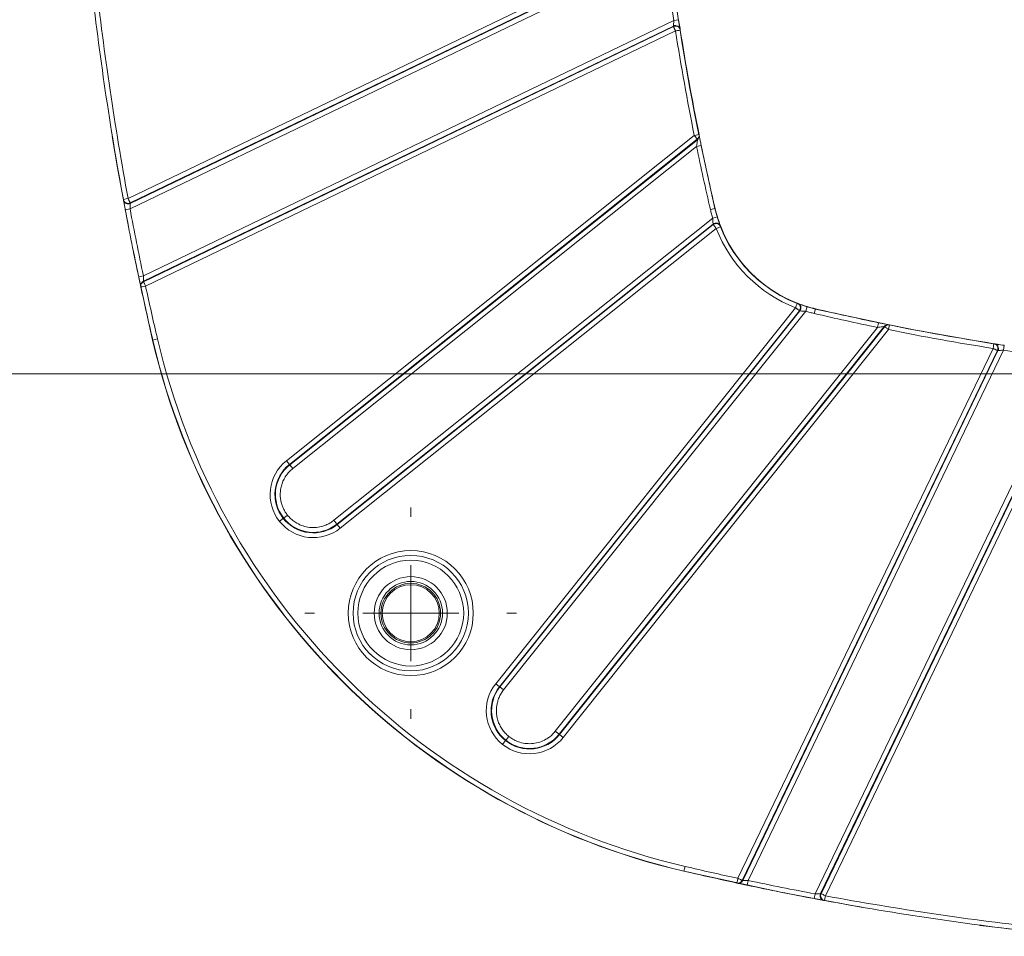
# Model space of a CAD drawing. Header units: millimetres. Extents: x 0 to 420, y 0 to 297.
# Tile 33 of 81: x 52 to 77, y 215 to 239. Entities that reach past the tile are written whole.
import ezdxf

# ---------------------------------------------------------------- set-up
doc = ezdxf.new("R2010")
doc.units = ezdxf.units.MM
doc.styles.add('SLDTEXTSTYLE0', font='TXT', dxfattribs={"width": 0.75})
doc.dimstyles.new('SLDDIMSTYLE0', dxfattribs={"dimtxt": 3.5, "dimasz": 3.302, "dimexe": 0, "dimexo": 0.0625, "dimgap": 0.875, "dimtad": 2, "dimdec": 6, "dimlfac": 2, "dimrnd": 1e-09, "dimzin": 12, "dimdsep": 46, "dimtxsty": 'SLDTEXTSTYLE0', "dimsah": 1, "dimcen": 0.09, "dimadec": 0, "dimazin": 3, "dimtfac": 1, "dimtofl": 0, "dimtmove": 0, "dimatfit": 3, "dimfxl": 1, "dimfrac": 2, "dimtolj": 1, "dimtzin": 12, "dimarcsym": 0})

# ---------------------------------------------------------------- blocks, each defined once
blk = doc.blocks.new('SW_SYMBOL_MOD_BOX')
at = {"color": 0, "linetype": 'Continuous', "lineweight": 0}
for p, q in [((200, 200), (200, 800)), ((200, 800), (800, 800)), ((800, 800), (800, 200)), ((200, 200), (800, 200))]:
    blk.add_line(p, q, dxfattribs=at)
blk = doc.blocks.new('_D_14')
at = {"color": 7, "linetype": 'Continuous', "lineweight": 0}
for p, q in [((85.919, 267.365), (33.504, 267.365)), ((34.504, 267.365), (34.504, 229.378)), ((85.919, 229.378), (33.504, 229.378))]:
    blk.add_line(p, q, dxfattribs=at)
for points in [[(34.504, 267.365), (33.996, 264.063), (35.012, 264.063)], [(34.504, 229.378), (35.012, 232.68), (33.996, 232.68)]]:
    blk.add_solid(points, dxfattribs=at)
at = {"color": 7, "linetype": 'Continuous', "lineweight": 0, "xscale": 0.0044707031, "yscale": 0.0044707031, "zscale": 0.0044707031, "rotation": 90}
blk.add_blockref('SW_SYMBOL_MOD_BOX', (34.018, 244.864), dxfattribs=at)
at = {"color": 7, "linetype": 'Continuous', "lineweight": 0, "insert": (29.938, 249.865), "char_height": 3.5, "attachment_point": 1, "rotation": 90, "style": 'SLDTEXTSTYLE0'}
blk.add_mtext('76', dxfattribs=at)
blk = doc.blocks.new('SW_CENTERMARKSYMBOL_17')
at = {"color": 0, "linetype": 'Continuous', "lineweight": 0}
for p, q in [((0, 2.5), (0, 2.75)), ((0, 0), (0, 1.25)), ((-2.5, 0), (-2.75, 0)), ((0, 0), (-1.25, 0)), ((0, 0), (0, -1.25)), ((0, 0), (1.25, 0)), ((2.5, 0), (2.75, 0)), ((0, -2.5), (0, -2.75))]:
    blk.add_line(p, q, dxfattribs=at)

msp = doc.modelspace()

# ---------------------------------------------------------------- linework, layer by layer
at = {"color": 7, "linetype": 'Continuous', "lineweight": 15}
for p, q in [((68.26475687, 240.6341907), (54.35959651, 233.93781839)), ((54.40958939, 233.66984212), (68.29858888, 240.35843175)), ((54.41382372, 233.82521444), (68.31898408, 240.52158674)), ((54.41630468, 233.81179444), (68.32065009, 240.50777427)), ((68.54733871, 238.56981607), (54.75762667, 231.92904075)), ((68.54733871, 238.56981607), (68.67089465, 238.58876155)), ((68.53322409, 238.42430042), (54.75705738, 231.79004819)), ((68.53536466, 238.41071649), (54.75990537, 231.77680494)), ((54.81413258, 231.66420098), (68.58959187, 238.29811254)), ((68.53322409, 238.42430042), (68.53536466, 238.41071649)), ((68.70668067, 238.3418733), (68.70454862, 238.35543443)), ((68.71306613, 238.31758321), (68.71092969, 238.33114088)), ((69.07794305, 235.57982017), (58.47373347, 227.12324522)), ((58.55165783, 227.02553117), (69.15586741, 235.48210612)), ((69.15586741, 235.48210612), (69.15879627, 235.4676)), ((69.20339656, 235.59006704), (69.20047336, 235.60454512)), ((58.5598676, 227.01523644), (69.15879627, 235.4676)), ((69.13703462, 235.29038901), (58.63779196, 226.91752239)), ((69.13703462, 235.29038901), (69.25945071, 235.31567341)), ((69.25945071, 235.31567341), (69.24930246, 235.36500263)), ((69.25412827, 235.3092837), (69.6134326, 233.67728741)), ((54.23916227, 233.90166403), (54.2366774, 233.91510515)), ((54.41630468, 233.81179444), (54.41382372, 233.82521444)), ((54.28674894, 233.64670717), (54.40958939, 233.66984212)), ((59.70983002, 225.57322918), (69.55789791, 233.42680125)), ((69.61976615, 233.67877198), (69.49804788, 233.65031742)), ((69.55789791, 233.42680125), (69.67754868, 233.46297712)), ((69.566052, 233.27344727), (59.78775438, 225.47551513)), ((69.57102847, 233.26057406), (59.79596415, 225.46522039)), ((69.566052, 233.27344727), (69.57102847, 233.26057406)), ((69.76545812, 233.20815367), (69.76065357, 233.22058218)), ((59.87388851, 225.36750634), (69.64895282, 233.16286001)), ((54.63533392, 231.90316638), (54.75762667, 231.92904075)), ((54.69192875, 231.63790984), (54.68907627, 231.65117394)), ((54.75990537, 231.77680494), (54.75705738, 231.79004819)), ((71.76810508, 231.21313066), (71.75567657, 231.21793522)), ((71.97432415, 231.01037501), (72.01050002, 231.13002578)), ((71.71038291, 231.10142992), (63.91502925, 221.32636561)), ((64.0127433, 221.24844125), (71.80809696, 231.02350557)), ((64.02303803, 221.24023148), (71.82097017, 231.0185291)), ((71.97432415, 231.01037501), (64.12075208, 221.16230712)), ((71.80809696, 231.02350557), (71.82097017, 231.0185291)), ((72.19784032, 230.95052497), (72.22629488, 231.07224325)), ((74.0151229, 230.61127337), (65.56275934, 220.0123447)), ((73.83791191, 230.58951171), (73.86319632, 230.7119278)), ((74.0151229, 230.61127337), (74.02962902, 230.6083445)), ((74.15206803, 230.65295046), (74.13758995, 230.65587366)), ((65.46504529, 220.09026906), (73.83791191, 230.58951171)), ((74.02962902, 230.6083445), (65.57305407, 220.00413493)), ((65.67076813, 219.92621057), (74.12734307, 230.53042015)), ((55.00088431, 230.26132877), (55.12260271, 230.28978278)), ((76.87866378, 230.16340679), (76.86510611, 230.16554322)), ((76.90295733, 230.15702572), (76.8893962, 230.15915777)), ((77.11733897, 229.99981581), (77.13628446, 230.12337174)), ((76.84563544, 230.04206896), (70.21172389, 216.26660968)), ((70.32432784, 216.21238247), (76.9582394, 229.98784176)), ((70.33757109, 216.20953448), (76.97182333, 229.98570119)), ((70.47656365, 216.21010377), (77.11733897, 229.99981581)), ((76.9582394, 229.98784176), (76.97182333, 229.98570119)), ((78.90595466, 229.75106597), (72.21736502, 215.86206648)), ((79.05529718, 229.77312718), (72.35931734, 215.86878178)), ((79.06910964, 229.77146118), (72.37273734, 215.86630081)), ((72.4853413, 215.81207361), (79.1817136, 229.71723397)), ((58.55165783, 227.02553117), (58.47373347, 227.12324522)), ((58.55165783, 227.02553117), (58.5598676, 227.01523644)), ((58.5598676, 227.01523644), (58.63779196, 226.91752239)), ((58.39366352, 225.62329289), (58.40395825, 225.63150266)), ((59.70983002, 225.57322918), (59.78775438, 225.47551513)), ((59.79596415, 225.46522039), (59.78775438, 225.47551513)), ((59.79596415, 225.46522039), (59.87388851, 225.36750634)), ((60.59451738, 222.15505208), (60.70257436, 222.04699505)), ((64.0127433, 221.24844125), (63.91502925, 221.32636561)), ((64.0127433, 221.24844125), (64.02303803, 221.24023148)), ((64.02303803, 221.24023148), (64.12075208, 221.16230712)), ((65.46504529, 220.09026906), (65.56275934, 220.0123447)), ((65.57305407, 220.00413493), (65.56275934, 220.0123447)), ((65.57305407, 220.00413493), (65.67076813, 219.92621057)), ((64.17073761, 219.84620297), (64.17894738, 219.8564977)), ((68.80885168, 216.4533614), (68.83730568, 216.57507981)), ((70.19869684, 216.14155337), (70.18543275, 216.14440585)), ((70.33757109, 216.20953448), (70.32432784, 216.21238247)), ((70.45068928, 216.08781101), (70.47656365, 216.21010377)), ((72.19423007, 215.73922604), (72.21736502, 215.86206648)), ((72.37273734, 215.86630081), (72.35931734, 215.86878178)), ((72.46262805, 215.68915449), (72.44918693, 215.69163936))]:
    msp.add_line(p, q, dxfattribs=at)
at = {"color": 8, "linetype": 'Continuous', "lineweight": 15}
for p, q in [((54.99568074, 230.26003852), (55.00090066, 230.26125881)), ((68.8087892, 216.45337601), (68.80756783, 216.44815143))]:
    msp.add_line(p, q, dxfattribs=at)
at = {"color": 7, "linetype": 'Continuous', "lineweight": 15, "flags": 128}
for points in [[(53.9464503, 235.55159298), (54.084074, 234.73534985), (54.36631196, 233.20205529)], [(69.20560915, 235.55723864), (69.20428286, 235.56379229), (69.20267887, 235.5717228)], [(54.48886674, 232.58413055), (54.50774855, 232.49114951), (54.9956622, 230.26003419)], [(72.22481671, 231.0659033), (74.64077538, 230.54966606), (76.99432806, 230.13871177)], [(74.11924571, 230.65515596), (74.11269179, 230.65648146), (74.10476155, 230.65808625)], [(73.45589687, 215.50666234), (71.35852448, 215.89577126), (68.80756783, 216.44815143)], [(78.95692872, 214.75872471), (76.50791258, 215.04343018), (76.49578028, 215.04503244)]]:
    msp.add_lwpolyline(points, dxfattribs=at)
at = {"color": 7, "linetype": 'Continuous', "lineweight": 15}
for centre, radius in [((61.70782938, 223.16030648), 1.5), ((61.70782938, 223.16030648), 0.825), ((61.70783578, 223.16030648), 0.77503132), ((61.70783578, 223.16030648), 0.74008987)]:
    msp.add_circle(centre, radius, dxfattribs=at)
for centre, radius, start, end in [((132.46874935, 248.37122005), 64.55, 187.0522711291, 191.4147264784), ((132.47003131, 248.37122325), 79.55775899, 186.3417273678, 190.4691423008), ((68.58745756, 238.31168287), 0.12499593, 8.955607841, 115.714166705), ((132.46874515, 248.37122325), 64.54349143, 188.9611871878, 191.4083162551), ((69.08089701, 235.56532434), 0.12497337, 308.559492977, 11.419080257), ((132.46874515, 248.37122325), 64.54349143, 191.6700401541, 193.1579595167), ((54.36207053, 233.92441118), 0.1249955, 190.485294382, 295.714609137), ((132.47003131, 248.37122325), 79.55775899, 190.6657717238, 191.9463083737), ((73.02154428, 234.47401498), 3.5, 193.157959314, 256.842040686), ((73.02154109, 234.47401819), 3.49349242, 193.157959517, 196.822455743), ((69.64398523, 233.17572087), 0.12499615, 21.032749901, 128.571079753), ((73.02154109, 234.47401819), 3.49349242, 201.244544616, 248.755455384), ((54.81127039, 231.67743405), 0.12498398, 115.706396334, 192.128672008), ((132.47003131, 248.37122325), 79.55775899, 192.1416401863, 193.1576996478), ((71.72324377, 231.09646233), 0.12499615, 321.428920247, 68.967250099), ((73.02154109, 234.47401819), 3.49349242, 253.177544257, 256.842040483), ((86.91874615, 293.92122225), 64.54349143, 256.8420404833, 258.3299598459), ((74.11284725, 230.5333741), 0.12497337, 78.580919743, 141.440507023), ((86.91874615, 293.92122225), 64.54349143, 258.5916837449, 261.0388128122), ((73.02154428, 234.47401498), 18.51187062, 193.157959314, 256.842040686), ((73.02151982, 234.47399692), 18.50648203, 193.157699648, 256.842300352), ((76.85920577, 230.03993465), 0.12499593, 334.28600826, 81.044392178), ((59.17377982, 226.24541487), 0.9978062, 128.571428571, 218.571428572), ((59.17377982, 226.24541487), 0.98463874, 128.571428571, 218.571428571), ((59.17384217, 226.24533669), 0.9978062, 218.571428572, 308.571428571), ((59.17384217, 226.24533669), 0.98463874, 218.571428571, 308.571428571), ((64.79285959, 220.62631926), 0.9978062, 141.428571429, 231.428571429), ((64.79285959, 220.62631926), 0.98463874, 141.428571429, 231.428571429), ((64.79293778, 220.62625691), 0.9978062, 231.428571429, 321.428571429), ((64.79293778, 220.62625691), 0.98463874, 231.428571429, 321.428571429), ((86.91874615, 293.9225084), 79.55775899, 256.8423003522, 257.8583598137), ((70.22495695, 216.26374749), 0.12498398, 257.871360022, 334.293603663), ((86.91874615, 293.9225084), 79.55775899, 258.0536916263, 259.3342282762), ((72.47193409, 215.81454763), 0.1249955, 154.285390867, 259.514668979), ((86.91874615, 293.9225084), 79.55775899, 259.5308576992, 263.6582726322)]:
    msp.add_arc(centre, radius, start, end, dxfattribs=at)
for points in [[(68.29858888, 240.35843175), (68.37390681, 239.75525075), (68.45520831, 239.1706589), (68.54733871, 238.56981607)], [(54.35959651, 233.93781839), (54.01229954, 235.81731376), (53.73445942, 237.69760914), (53.52333928, 239.59722655)], [(68.58959187, 238.29811254), (68.7337549, 237.3838952), (68.89487672, 236.48704838), (69.07794305, 235.57982017)], [(69.07794305, 235.57982017), (69.14556937, 235.59346624), (69.20047336, 235.60454512), (69.20047336, 235.60454512)], [(69.13703462, 235.29038901), (69.25149184, 234.73623692), (69.36924004, 234.20131064), (69.49804788, 233.65031742)], [(54.2366774, 233.91510515), (54.2366774, 233.91510515), (54.29175561, 233.92528261), (54.35959651, 233.93781839)], [(54.75762667, 231.92904075), (54.63352152, 232.5156119), (54.52055502, 233.08064399), (54.40958939, 233.66984212)], [(69.55789791, 233.42680125), (69.54702913, 233.46381462), (69.52529157, 233.53784137), (69.50712911, 233.6128254), (69.49804788, 233.65031742)], [(69.76545812, 233.20815367), (69.76545812, 233.20815367), (69.71325385, 233.18785826), (69.64895282, 233.16286001)], [(69.64895282, 233.16286001), (70.01662869, 232.21711652), (70.76463942, 231.46910579), (71.71038291, 231.10142992)], [(54.69192875, 231.63790984), (54.69013144, 231.64626392), (54.68913347, 231.65510895), (54.68913347, 231.6641927)], [(54.81413258, 231.66420098), (54.74668645, 231.64969051), (54.69192875, 231.63790984), (54.69192875, 231.63790984)], [(55.12260271, 230.28978278), (55.01383846, 230.75504632), (54.91462937, 231.19708192), (54.81413258, 231.66420098)], [(71.71038291, 231.10142992), (71.73538116, 231.16573094), (71.75567657, 231.21793522), (71.75567657, 231.21793522)], [(72.19784032, 230.95052497), (72.16034831, 230.9596062), (72.08536427, 230.97776866), (72.01133753, 230.99950623), (71.97432415, 231.01037501)], [(72.19784032, 230.95052497), (72.74883355, 230.82171714), (73.28375983, 230.70396893), (73.83791191, 230.58951171)], [(74.15206803, 230.65295046), (74.15206803, 230.65295046), (74.14098915, 230.59804646), (74.12734307, 230.53042015)], [(74.12734307, 230.53042015), (75.03457129, 230.34735381), (75.93141811, 230.186232), (76.84563544, 230.04206896)], [(76.84563544, 230.04206896), (76.8563816, 230.11021626), (76.86510611, 230.16554322), (76.86510611, 230.16554322)], [(77.11733897, 229.99981581), (77.7181818, 229.9076854), (78.30277365, 229.82638391), (78.90595466, 229.75106597)], [(58.47373347, 227.12324522), (57.98924573, 226.73687914), (57.90958338, 226.02985628), (58.29594947, 225.54536853)], [(63.91502925, 221.32636561), (63.52866316, 220.84187786), (63.60832551, 220.134855), (64.09281325, 219.74848891)], [(70.21172389, 216.26660968), (69.74460482, 216.36710647), (69.30256922, 216.46631556), (68.83730568, 216.57507981)], [(72.21736502, 215.86206648), (71.62816689, 215.97303211), (71.0631348, 216.08599861), (70.47656365, 216.21010377)], [(78.14474945, 214.97581638), (76.24513205, 215.18693652), (74.36483666, 215.46477663), (72.4853413, 215.81207361)]]:
    msp.add_open_spline(points, degree=3, dxfattribs=at)
for points, knots in [([(68.54733871, 238.56981607), (68.54365386, 238.53305876), (68.5400413, 238.49597182), (68.53486378, 238.44189297), (68.53328725, 238.42497403), (68.53322409, 238.42430042)], [0, 0, 0, 0, 0.5, 0.5, 1, 1, 1, 1]), ([(68.71092969, 238.33114088), (68.71074175, 238.33233438), (68.70601038, 238.36231275), (68.6910513, 238.45808037), (68.6808652, 238.523737), (68.67089465, 238.58876155)], [0, 0, 0, 0, 0.5, 0.5, 1, 1, 1, 1]), ([(68.53536466, 238.41071649), (68.55042931, 238.41796955), (68.56868877, 238.42289574), (68.60808754, 238.42327711), (68.62907904, 238.41852941), (68.66617967, 238.39908498), (68.68202684, 238.38452554), (68.70412669, 238.35191276), (68.71046216, 238.33409637), (68.71306613, 238.31758321)], [0, 0, 0, 0, 0.25, 0.25, 0.5, 0.5, 0.75, 0.75, 1, 1, 1, 1]), ([(68.53536466, 238.41071649), (68.5355647, 238.41033297), (68.53597985, 238.40953706), (68.53827268, 238.40386605), (68.54319467, 238.3937839), (68.55091274, 238.37864633), (68.56062566, 238.35801056), (68.5704914, 238.33785313), (68.58044271, 238.3170079), (68.58620913, 238.30509876), (68.58959187, 238.29811254)], [0, 0, 0, 0, 0.1038557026, 0.2155273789, 0.3462798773, 0.5000376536, 0.6316601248, 0.7955674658, 0.8800743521, 1, 1, 1, 1]), ([(68.71306613, 238.31758321), (68.71306613, 238.31758321), (68.70005661, 238.31553174), (68.65374609, 238.30822902), (68.62233835, 238.30327633), (68.58959187, 238.29811254)], [0, 0, 0, 0, 0.5, 0.5, 1, 1, 1, 1]), ([(69.07794305, 235.57982017), (69.08365067, 235.57270852), (69.09338978, 235.56057369), (69.10800357, 235.54207303), (69.12101839, 235.52588034), (69.1374201, 235.50520213), (69.15222311, 235.48659468), (69.15471339, 235.48352748), (69.15586741, 235.48210612)], [0, 0, 0, 0, 0.1411197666, 0.2407973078, 0.3811509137, 0.5011846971, 0.7688457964, 1, 1, 1, 1]), ([(69.20047336, 235.60454512), (69.20476905, 235.58325681), (69.20341545, 235.55907564), (69.18737039, 235.51503353), (69.17285145, 235.4956461), (69.15586741, 235.48210612)], [0, 0, 0, 0, 0.5, 0.5, 1, 1, 1, 1]), ([(69.22119305, 235.50229087), (69.22117884, 235.50236051), (69.21816843, 235.51710384), (69.21384013, 235.53849373), (69.20809235, 235.56683046), (69.20431796, 235.58550738), (69.2037024, 235.58855355), (69.20339656, 235.59006704)], [0, 0, 0, 0, 0.0011865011, 0.2512222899, 0.5004412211, 0.7517938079, 1, 1, 1, 1]), ([(69.15879627, 235.4676), (69.15868807, 235.46673814), (69.15586501, 235.44431686), (69.14759046, 235.37746849), (69.14220016, 235.33340747), (69.13703462, 235.29038901)], [0, 0, 0, 0, 0.5, 0.5, 1, 1, 1, 1]), ([(54.41382372, 233.82521444), (54.41362367, 233.82559796), (54.41320853, 233.82639387), (54.41091569, 233.83206488), (54.40599371, 233.84214703), (54.39827563, 233.8572846), (54.38856271, 233.87792037), (54.37869697, 233.8980778), (54.36874567, 233.91892304), (54.36297925, 233.93083217), (54.35959651, 233.93781839)], [0, 0, 0, 0, 0.10385570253, 0.21552737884, 0.34627987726, 0.50003765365, 0.63166012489, 0.79556746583, 0.88007435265, 1, 1, 1, 1]), ([(54.41382372, 233.82521444), (54.39890773, 233.8180328), (54.38089179, 233.81314582), (54.34206468, 233.81255907), (54.32139224, 233.81704667), (54.28464933, 233.83569141), (54.26882269, 233.84972482), (54.24637523, 233.88140459), (54.23968505, 233.89882838), (54.2366774, 233.91510515)], [0, 0, 0, 0, 0.25, 0.25, 0.5, 0.5, 0.75, 0.75, 1, 1, 1, 1]), ([(54.28674894, 233.64670717), (54.28471216, 233.65752912), (54.28064534, 233.67913716), (54.2746347, 233.71116584), (54.26785766, 233.74735319), (54.26058534, 233.78629394), (54.25339719, 233.82489733), (54.24740769, 233.85714586), (54.24292447, 233.88133323), (54.23988239, 233.89777011), (54.23940217, 233.9003668), (54.23916227, 233.90166403)], [0, 0, 0, 0, 0.0835654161, 0.166853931, 0.2511623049, 0.3766380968, 0.5004381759, 0.6245591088, 0.7496253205, 0.8749205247, 1, 1, 1, 1]), ([(54.40958939, 233.66984212), (54.41119313, 233.70580692), (54.4128958, 233.74204944), (54.41544451, 233.7947509), (54.41627188, 233.81113877), (54.41630468, 233.81179444)], [0, 0, 0, 0, 0.5, 0.5, 1, 1, 1, 1]), ([(69.55789791, 233.42680125), (69.5578881, 233.38706258), (69.5596672, 233.3483224), (69.56390633, 233.29136235), (69.5659754, 233.27414513), (69.566052, 233.27344727)], [0, 0, 0, 0, 0.5, 0.5, 1, 1, 1, 1]), ([(69.76065357, 233.22058218), (69.76022241, 233.22170386), (69.74934546, 233.24946068), (69.71685495, 233.34006277), (69.69621756, 233.40123027), (69.67754868, 233.46297712)], [0, 0, 0, 0, 0.5, 0.5, 1, 1, 1, 1]), ([(69.57102847, 233.26057406), (69.58414997, 233.27103607), (69.6009421, 233.27993692), (69.63949772, 233.28904672), (69.66116015, 233.28901818), (69.70185591, 233.27804615), (69.72059508, 233.26718198), (69.74934017, 233.23992715), (69.75937819, 233.2237926), (69.76545812, 233.20815367)], [0, 0, 0, 0, 0.25, 0.25, 0.5, 0.5, 0.75, 0.75, 1, 1, 1, 1]), ([(69.57102847, 233.26057406), (69.57136853, 233.26019156), (69.57205624, 233.25941802), (69.5762675, 233.25406749), (69.58330962, 233.24509208), (69.59335311, 233.23262119), (69.60588535, 233.21678097), (69.61888727, 233.2006151), (69.63350544, 233.18210708), (69.64324409, 233.16997296), (69.64895282, 233.16286001)], [0, 0, 0, 0, 0.1144789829, 0.2315172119, 0.3585722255, 0.5000130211, 0.6197100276, 0.759778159, 0.859183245, 1, 1, 1, 1]), ([(54.68907627, 231.65117394), (54.68893696, 231.65182198), (54.68865936, 231.65311335), (54.68707223, 231.66049848), (54.68425438, 231.67361827), (54.67968203, 231.69492734), (54.67288645, 231.72665388), (54.66473005, 231.76481757), (54.65549535, 231.80814178), (54.64557586, 231.85480213), (54.63874103, 231.88707739), (54.63533392, 231.90316638)], [0, 0, 0, 0, 0.0836511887, 0.1666917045, 0.2506314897, 0.3755343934, 0.4997938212, 0.6234692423, 0.7490671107, 0.8749117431, 1, 1, 1, 1]), ([(54.75705738, 231.79004819), (54.75705823, 231.79068543), (54.75707135, 231.80652945), (54.75722596, 231.85794895), (54.75738144, 231.89332878), (54.75762667, 231.92904075)], [0, 0, 0, 0, 0.5, 0.5, 1, 1, 1, 1]), ([(54.68913347, 231.6641927), (54.68913347, 231.68704622), (54.69593503, 231.71141196), (54.72183424, 231.75182873), (54.74053211, 231.76747702), (54.75990537, 231.77680494)], [0, 0, 0, 0, 0.5, 0.5, 1, 1, 1, 1]), ([(54.75990537, 231.77680494), (54.76015042, 231.77629609), (54.76610366, 231.76393407), (54.78613322, 231.72234225), (54.80009153, 231.69335752), (54.81413258, 231.66420098)], [0, 0, 0, 0, 0.5, 0.5, 1, 1, 1, 1]), ([(71.75567657, 231.21793522), (71.7713155, 231.21185529), (71.78745006, 231.20181726), (71.81470488, 231.17307218), (71.82556906, 231.15433301), (71.83654109, 231.11363725), (71.83656963, 231.09197482), (71.82745982, 231.0534192), (71.81855897, 231.03662707), (71.80809696, 231.02350557)], [0, 0, 0, 0, 0.25, 0.25, 0.5, 0.5, 0.75, 0.75, 1, 1, 1, 1]), ([(72.01050002, 231.13002578), (71.94910717, 231.14858763), (71.88724776, 231.16945256), (71.79723539, 231.20173292), (71.76921151, 231.21270537), (71.76810508, 231.21313066)], [0, 0, 0, 0, 0.5, 0.5, 1, 1, 1, 1]), ([(71.71038291, 231.10142992), (71.71689906, 231.09629332), (71.72922257, 231.08657883), (71.7460415, 231.07346671), (71.75969723, 231.06254705), (71.77036052, 231.05375176), (71.78604838, 231.04093362), (71.80344953, 231.02724857), (71.80659555, 231.02471479), (71.80809696, 231.02350557)], [0, 0, 0, 0, 0.1284552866, 0.2429382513, 0.3430944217, 0.429056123, 0.5013081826, 0.7620021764, 1, 1, 1, 1]), ([(71.82097017, 231.0185291), (71.82165851, 231.01845355), (71.83904372, 231.01637221), (71.8956327, 231.01215955), (71.9348066, 231.01036525), (71.97432415, 231.01037501)], [0, 0, 0, 0, 0.5, 0.5, 1, 1, 1, 1]), ([(73.83791191, 230.58951171), (73.88146588, 230.59474156), (73.92454541, 230.60001242), (73.99216774, 230.60838264), (74.01424879, 230.61116365), (74.0151229, 230.61127337)], [0, 0, 0, 0, 0.5, 0.5, 1, 1, 1, 1]), ([(74.13758995, 230.65587366), (74.13623758, 230.65614687), (74.10208108, 230.66303515), (73.99740682, 230.68433326), (73.93069631, 230.69798603), (73.86319632, 230.7119278)], [0, 0, 0, 0, 0.5, 0.5, 1, 1, 1, 1]), ([(74.02962902, 230.6083445), (74.043169, 230.62532855), (74.06255644, 230.63984749), (74.10659855, 230.65589254), (74.13077971, 230.65724615), (74.15206803, 230.65295046)], [0, 0, 0, 0, 0.5, 0.5, 1, 1, 1, 1]), ([(74.02962902, 230.6083445), (74.03005607, 230.60801256), (74.03091744, 230.60734301), (74.03648327, 230.60289197), (74.04546596, 230.59566914), (74.06066132, 230.58371509), (74.08671276, 230.56206127), (74.11231081, 230.54212662), (74.12734307, 230.53042015)], [0, 0, 0, 0, 0.11855051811, 0.23912095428, 0.36573313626, 0.50131768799, 0.70715245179, 1, 1, 1, 1]), ([(68.83730568, 216.57507981), (65.50014511, 217.3552049), (62.44719772, 219.05297783), (57.60050074, 223.89967482), (55.90272781, 226.95262221), (55.12260271, 230.28978278)], [0, 0, 0, 0, 0.5, 0.5, 1, 1, 1, 1]), ([(76.86510611, 230.16554322), (76.88161928, 230.16293926), (76.89943567, 230.15660379), (76.93204845, 230.13450394), (76.94660788, 230.11865676), (76.96605231, 230.08155613), (76.97080001, 230.06056464), (76.97041864, 230.02116587), (76.96549245, 230.00290641), (76.9582394, 229.98784176)], [0, 0, 0, 0, 0.25, 0.25, 0.5, 0.5, 0.75, 0.75, 1, 1, 1, 1]), ([(77.13628446, 230.12337174), (77.07074497, 230.13342126), (77.00539856, 230.14356027), (76.90977854, 230.1584965), (76.87985617, 230.16321902), (76.87866378, 230.16340679)], [0, 0, 0, 0, 0.5, 0.5, 1, 1, 1, 1]), ([(76.84563544, 230.04206896), (76.85303225, 230.03854099), (76.86705335, 230.0318535), (76.88621513, 230.02279727), (76.9019919, 230.01518213), (76.91452406, 230.00898145), (76.93270242, 230.00004971), (76.95281807, 229.99053642), (76.95647339, 229.98871955), (76.9582394, 229.98784176)], [0, 0, 0, 0, 0.1268778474, 0.24050469, 0.3406816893, 0.4275118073, 0.5013031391, 0.7590627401, 1, 1, 1, 1]), ([(76.97182333, 229.98570119), (76.9724963, 229.98576428), (76.98938364, 229.98733788), (77.0433791, 229.99250724), (77.08029074, 229.9961018), (77.11733897, 229.99981581)], [0, 0, 0, 0, 0.5, 0.5, 1, 1, 1, 1]), ([(58.63779196, 226.91752239), (58.62116222, 226.90368652), (58.58808575, 226.87616706), (58.54267769, 226.83054835), (58.50086333, 226.78213132), (58.46290423, 226.73059548), (58.42874541, 226.67602674), (58.38857248, 226.59987022), (58.34918937, 226.49987539), (58.31944936, 226.3740963), (58.31590485, 226.28847871), (58.31412204, 226.24541487)], [0, 0, 0, 0, 0.08410248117, 0.16727937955, 0.24999923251, 0.33273834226, 0.41597268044, 0.50016982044, 0.66733903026, 0.83267857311, 1, 1, 1, 1]), ([(58.31412204, 226.24541487), (58.31449022, 226.22604948), (58.31522421, 226.18744363), (58.32123356, 226.12989222), (58.33084581, 226.0729754), (58.34441494, 226.0166999), (58.3655649, 225.94905081), (58.397617, 225.87170879), (58.44388902, 225.78677822), (58.48236629, 225.73527088), (58.5016723, 225.70942702)], [0, 0, 0, 0, 0.1003982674, 0.2001488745, 0.2997076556, 0.3995330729, 0.5000799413, 0.666971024, 0.8329023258, 1, 1, 1, 1]), ([(58.39372587, 225.6232147), (58.39327868, 225.62285808), (58.38278668, 225.61449099), (58.34623519, 225.58534215), (58.32163499, 225.56572415), (58.29601182, 225.54529035)], [0, 0, 0, 0, 0.5, 0.5, 1, 1, 1, 1]), ([(58.29601182, 225.54529035), (58.4816704, 225.31248185), (58.75222898, 225.16294941), (59.3440308, 225.09626936), (59.64108001, 225.18184776), (59.87388851, 225.36750634)], [0, 0, 0, 0, 0.5, 0.5, 1, 1, 1, 1]), ([(58.40395825, 225.63150266), (58.40440544, 225.63185928), (58.41489744, 225.64022638), (58.45144893, 225.66937521), (58.47604913, 225.68899322), (58.5016723, 225.70942702)], [0, 0, 0, 0, 0.5, 0.5, 1, 1, 1, 1]), ([(58.50173465, 225.70934883), (58.51563345, 225.6926574), (58.54331645, 225.65941217), (58.58933101, 225.61377058), (58.63831286, 225.57165139), (58.6906047, 225.53332607), (58.77690726, 225.47948819), (58.90434996, 225.42230135), (59.07685204, 225.38532068), (59.2533439, 225.38297153), (59.40447739, 225.41312004), (59.52671033, 225.45894928), (59.62296522, 225.50882272), (59.68079251, 225.55169913), (59.70983002, 225.57322918)], [0, 0, 0, 0, 0.048282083, 0.0961660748, 0.1439270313, 0.1918421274, 0.2401858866, 0.3700178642, 0.5000484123, 0.6298804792, 0.7599111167, 0.840111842, 0.9197134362, 1, 1, 1, 1]), ([(63.33282938, 223.16030648), (63.33282938, 224.05716837), (62.60469127, 224.78530648), (60.81096749, 224.78530648), (60.08282938, 224.05716837), (60.08282938, 223.16030648)], [0, 0, 0, 0, 0.5, 0.5, 1, 1, 1, 1]), ([(60.33282938, 223.16030648), (60.33282938, 223.91918961), (60.94894624, 224.53530648), (62.46671252, 224.53530648), (63.08282938, 223.91918961), (63.08282938, 223.16030648)], [0, 0, 0, 0, 0.5, 0.5, 1, 1, 1, 1]), ([(62.65782938, 223.16030648), (62.65782938, 223.68462574), (62.23214864, 224.11030648), (61.18351012, 224.11030648), (60.75782938, 223.68462574), (60.75782938, 223.16030648)], [0, 0, 0, 0, 0.5, 0.5, 1, 1, 1, 1]), ([(60.08282938, 223.16030648), (60.08282938, 222.26344459), (60.81096749, 221.53530648), (62.60469127, 221.53530648), (63.33282938, 222.26344459), (63.33282938, 223.16030648)], [0, 0, 0, 0, 0.5, 0.5, 1, 1, 1, 1]), ([(63.08282938, 223.16030648), (63.08282938, 222.40142334), (62.46671252, 221.78530648), (60.94894624, 221.78530648), (60.33282938, 222.40142334), (60.33282938, 223.16030648)], [0, 0, 0, 0, 0.5, 0.5, 1, 1, 1, 1]), ([(60.75782938, 223.16030648), (60.75782938, 222.63598722), (61.18351012, 222.21030648), (62.23214864, 222.21030648), (62.65782938, 222.63598722), (62.65782938, 223.16030648)], [0, 0, 0, 0, 0.5, 0.5, 1, 1, 1, 1]), ([(64.12075208, 221.16230712), (64.10896581, 221.14693709), (64.08546931, 221.11629618), (64.05428489, 221.06755391), (64.026313, 221.01706141), (64.00183457, 220.96460324), (63.97619176, 220.89852627), (63.95302914, 220.81807368), (63.93625271, 220.72282216), (63.93422115, 220.65856191), (63.93320182, 220.62631926)], [0, 0, 0, 0, 0.1003982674, 0.2001488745, 0.2997076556, 0.3995330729, 0.5000799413, 0.666971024, 0.8329023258, 1, 1, 1, 1]), ([(63.93320182, 220.62631926), (63.93365066, 220.60469109), (63.9345434, 220.56167276), (63.94189808, 220.4977285), (63.95368121, 220.4348492), (63.97030644, 220.37303951), (63.99167232, 220.31231002), (64.02616648, 220.23341874), (64.07979062, 220.14028203), (64.15958608, 220.03860837), (64.22431464, 219.98245547), (64.25687174, 219.95421175)], [0, 0, 0, 0, 0.0841024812, 0.1672793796, 0.2499992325, 0.3327383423, 0.4159726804, 0.5001698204, 0.6673390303, 0.8326785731, 1, 1, 1, 1]), ([(64.09289143, 219.74842657), (64.32569993, 219.56276799), (64.62274915, 219.47718958), (65.21455096, 219.54386963), (65.48510955, 219.69340208), (65.67076813, 219.92621057)], [0, 0, 0, 0, 0.5, 0.5, 1, 1, 1, 1]), ([(64.25694992, 219.9541494), (64.23651612, 219.92852622), (64.21689812, 219.90392603), (64.18774928, 219.86737454), (64.17938218, 219.85688253), (64.17902556, 219.85643535)], [0, 0, 0, 0, 0.5, 0.5, 1, 1, 1, 1]), ([(64.25694992, 219.9541494), (64.27421444, 219.94096923), (64.30860113, 219.91471757), (64.36361821, 219.88045951), (64.42074439, 219.85029583), (64.48025335, 219.82456743), (64.57637218, 219.79128351), (64.7133449, 219.76388913), (64.88975096, 219.76622097), (65.06234054, 219.80320385), (65.20297612, 219.86622684), (65.31194646, 219.93810643), (65.39469015, 220.00814817), (65.4415267, 220.06281736), (65.46504529, 220.09026906)], [0, 0, 0, 0, 0.048282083, 0.0961660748, 0.1439270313, 0.1918421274, 0.2401858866, 0.3700178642, 0.5000484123, 0.6298804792, 0.7599111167, 0.840111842, 0.9197134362, 1, 1, 1, 1]), ([(64.17081579, 219.84614062), (64.17045917, 219.84569343), (64.16209207, 219.83520142), (64.13294324, 219.79864994), (64.11332524, 219.77404974), (64.09289143, 219.74842657)], [0, 0, 0, 0, 0.5, 0.5, 1, 1, 1, 1]), ([(70.18543275, 216.14440585), (70.18543275, 216.14440585), (70.18820284, 216.15728151), (70.19806365, 216.20311554), (70.20475124, 216.23420012), (70.21172389, 216.26660968)], [0, 0, 0, 0, 0.5, 0.5, 1, 1, 1, 1]), ([(70.32432784, 216.21238247), (70.31314611, 216.18915899), (70.29257869, 216.16702212), (70.24072405, 216.14164395), (70.21062754, 216.1389854), (70.18543275, 216.14440585)], [0, 0, 0, 0, 0.5, 0.5, 1, 1, 1, 1]), ([(70.45068928, 216.08781101), (70.43995626, 216.09008322), (70.41852323, 216.09462065), (70.38676307, 216.10136175), (70.35090358, 216.10898692), (70.31235135, 216.11720494), (70.27422033, 216.12535419), (70.24243376, 216.13216268), (70.21864676, 216.13726665), (70.20251584, 216.14073233), (70.19996958, 216.14127975), (70.19869684, 216.14155337)], [0, 0, 0, 0, 0.083531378, 0.1668057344, 0.2511415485, 0.3765892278, 0.5004219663, 0.6244803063, 0.7495895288, 0.8748334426, 1, 1, 1, 1]), ([(70.32432784, 216.21238247), (70.32383376, 216.21262504), (70.32283461, 216.21311556), (70.31629791, 216.2162882), (70.30585078, 216.22131837), (70.28836415, 216.22963078), (70.25813514, 216.24469433), (70.2288025, 216.25854517), (70.21172389, 216.26660968)], [0, 0, 0, 0, 0.1197174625, 0.2420953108, 0.3688317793, 0.501306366, 0.7096409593, 1, 1, 1, 1]), ([(70.47656365, 216.21010377), (70.44114068, 216.20986052), (70.40558357, 216.20970346), (70.35408331, 216.20954847), (70.33820893, 216.20953533), (70.33757109, 216.20953448)], [0, 0, 0, 0, 0.5, 0.5, 1, 1, 1, 1]), ([(72.35931734, 215.86878178), (72.35866229, 215.86874901), (72.34230562, 215.86792322), (72.2896866, 215.86537835), (72.25362156, 215.86368324), (72.21736502, 215.86206648)], [0, 0, 0, 0, 0.5, 0.5, 1, 1, 1, 1]), ([(72.46262805, 215.68915449), (72.44635129, 215.69216215), (72.42892749, 215.69885232), (72.39724772, 215.72129978), (72.38321431, 215.73712642), (72.36456957, 215.77386934), (72.36008197, 215.79454178), (72.36066872, 215.83336889), (72.36555571, 215.85138482), (72.37273734, 215.86630081)], [0, 0, 0, 0, 0.25, 0.25, 0.5, 0.5, 0.75, 0.75, 1, 1, 1, 1]), ([(72.37273734, 215.86630081), (72.37324619, 215.86605576), (72.38560821, 215.86010253), (72.42720003, 215.84007296), (72.45618476, 215.82611465), (72.4853413, 215.81207361)], [0, 0, 0, 0, 0.5, 0.5, 1, 1, 1, 1]), ([(72.4853413, 215.81207361), (72.47931754, 215.77947435), (72.47354005, 215.74820782), (72.46502117, 215.70210551), (72.46262805, 215.68915449), (72.46262805, 215.68915449)], [0, 0, 0, 0, 0.5, 0.5, 1, 1, 1, 1]), ([(72.44918693, 215.69163936), (72.44852684, 215.69176145), (72.44721109, 215.6920048), (72.43968318, 215.69339757), (72.42632103, 215.69587151), (72.40465182, 215.6998879), (72.37246443, 215.70586611), (72.33382789, 215.71306026), (72.29006583, 215.72123353), (72.24298472, 215.73005311), (72.21045195, 215.73617398), (72.19423007, 215.73922604)], [0, 0, 0, 0, 0.0835837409, 0.1666037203, 0.2505980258, 0.3754569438, 0.4997780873, 0.6234197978, 0.7490449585, 0.8748658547, 1, 1, 1, 1])]:
    msp.add_open_spline(points, degree=3, knots=knots, dxfattribs=at)
at = {"color": 8, "linetype": 'Continuous', "lineweight": 15}
msp.add_open_spline([(69.24930246, 235.36500263), (69.24579548, 235.3820309), (69.23539756, 235.43251844), (69.22685464, 235.47448118), (69.22119305, 235.50229087)], degree=3, knots=[0, 0, 0, 0, 0.3372766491, 1, 1, 1, 1], dxfattribs=at)

# ---------------------------------------------------------------- block references
at = {"color": 7, "linetype": 'Continuous', "lineweight": 0}
msp.add_blockref('SW_CENTERMARKSYMBOL_17', (61.70782938, 223.16030648), dxfattribs=at)

# ---------------------------------------------------------------- dimensions: what is measured, and where the dimension line sits
dim = msp.add_linear_dim(base=(34.50368599, 229.37773082), p1=(86.91874615, 267.36471568), p2=(86.91874615, 229.37773082), angle=90, text='{\\fGDT;o}<>', dimstyle='SLDDIMSTYLE0', dxfattribs=at)
dim.commit()
dim.dimension.update_dxf_attribs({"geometry": '_D_14', "text_midpoint": (34.50368599, 249.95060851), "dimtype": 160})

doc.saveas('drawing.dxf')
